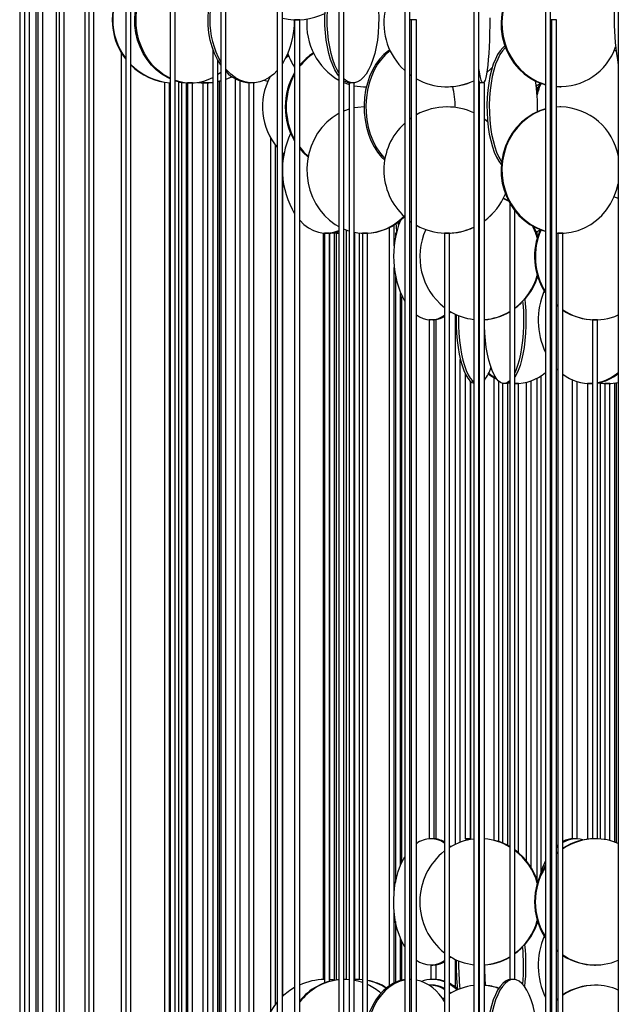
# Model space of a CAD drawing. Header units: millimetres. Extents: x 626 to 3215, y 306 to 3557.
# Tile 14 of 62: x 655 to 892, y 1738 to 2128. Entities that reach past the tile are written whole.
import ezdxf

# ---------------------------------------------------------------- set-up
doc = ezdxf.new("R2010")
doc.units = ezdxf.units.MM

msp = doc.modelspace()

# ---------------------------------------------------------------- linework, layer by layer
at = {"color": 7, "linetype": 'Continuous', "lineweight": 25}
for p, q in [((757.41, 2187), (757.41, 1636.5)), ((759.41, 1636.5), (759.41, 2187)), ((807.88, 2187), (807.88, 1636.5)), ((809.88, 1636.5), (809.88, 2187)), ((863.59, 2187), (863.59, 1636.5)), ((865.59, 1636.5), (865.59, 2187)), ((714.92, 2175.37), (714.92, 1636.5)), ((716.92, 1636.5), (716.92, 2172.02)), ((662.48, 2163.89), (662.48, 1636.5)), ((682.7, 2167.57), (682.7, 1636.5)), ((684.7, 1636.5), (684.7, 2166.1)), ((655.36, 2162.17), (655.36, 1636.5)), ((657.24, 2162), (657.24, 1635.67)), ((659.24, 1636.13), (659.24, 2162)), ((661.71, 2162.25), (661.71, 1636.5)), ((664.48, 1636.5), (664.48, 2163.16)), ((669.86, 2162), (669.86, 1635.64)), ((671.01, 2162), (671.01, 1631.95)), ((673.01, 1633.4), (673.01, 2162)), ((681.19, 2163.75), (681.19, 1636.5)), ((697.41, 2162), (697.41, 1612.34)), ((699.41, 1622.92), (699.41, 2162)), ((735.02, 2162), (735.02, 1611.5)), ((737.02, 1611.5), (737.02, 2162)), ((781.81, 2162), (781.81, 1611.5)), ((783.81, 1611.5), (783.81, 2162)), ((835.26, 2162), (835.26, 1611.5)), ((837.26, 1611.5), (837.26, 2162)), ((892.49, 2162), (892.49, 1611.5)), ((764.27, 2127.5), (764.27, 1692)), ((766.27, 2127.5), (764.27, 2127.5)), ((766.27, 1692), (766.27, 2127.5)), ((810.5, 2127.5), (810.5, 1692)), ((812.5, 2127.5), (810.5, 2127.5)), ((812.5, 1692), (812.5, 2127.5)), ((866.72, 2127.5), (865.68, 2127.53)), ((866.02, 2127.5), (866.02, 1692)), ((868.02, 2127.5), (866.02, 2127.5)), ((868.02, 1692), (868.02, 2127.5)), ((695.56, 2114.57), (695.56, 1654.92)), ((731.85, 2115.99), (731.85, 1692)), ((761.89, 2113.26), (760.87, 2112.49)), ((890.87, 2115.45), (891.6, 2115.18)), ((733.85, 1692), (733.85, 2111.5)), ((809.88, 2105.81), (810.5, 2105.37)), ((712.76, 2102.79), (712.76, 1691.41)), ((714.76, 1691.83), (714.76, 2102.56)), ((718.41, 1692), (718.41, 2102.97)), ((719.84, 2102.7), (718.41, 2102.56)), ((719.47, 2102.66), (719.47, 1692)), ((721.47, 1692), (721.47, 2102.53)), ((721.87, 2102.5), (721.87, 1689.26)), ((723.87, 2102.5), (721.87, 2102.5)), ((723.87, 1690.21), (723.87, 2102.5)), ((727.91, 2102.5), (727.91, 1691.49)), ((729.91, 2102.5), (727.91, 2102.5)), ((729.91, 1691.82), (729.91, 2102.5)), ((735.02, 2103.28), (733.85, 2103.01)), ((735.02, 2103.25), (733.85, 2102.98)), ((734.57, 1691.94), (734.57, 2103.14)), ((740.72, 2104.16), (740.72, 1692)), ((742.72, 1692), (742.72, 2103.22)), ((746.1, 2102.5), (746.1, 1683.04)), ((748.1, 2102.5), (746.1, 2102.5)), ((748.1, 1685.17), (748.1, 2102.5)), ((753.63, 2103.04), (752.09, 2103.47)), ((785.91, 2102.5), (785.91, 1667)), ((787.91, 2102.5), (785.91, 2102.5)), ((787.91, 1671.24), (787.91, 2102.5)), ((837.42, 2102.5), (837.42, 1667)), ((839.42, 2102.5), (837.42, 2102.5)), ((839.42, 1667), (839.42, 2102.5)), ((861.51, 2102.3), (861.43, 2102.02)), ((791.96, 2101), (792.36, 2101)), ((792.36, 2101), (792.72, 2101)), ((824.62, 2101), (824.64, 2101)), ((860.14, 2099.94), (860.39, 2099.15)), ((865.59, 2101.32), (866.02, 2101.26)), ((868.02, 2101.04), (869.36, 2101)), ((869.36, 2101), (869.72, 2101)), ((824.64, 2093), (824.62, 2093)), ((866.02, 2092.74), (865.59, 2092.67)), ((866.02, 2092.68), (865.59, 2092.6)), ((869.72, 2093), (868.02, 2092.93)), ((869.36, 2093), (868.02, 2092.95)), ((869.72, 2093), (869.36, 2093)), ((810.5, 2088.63), (809.88, 2088.18)), ((837.42, 2089.48), (837.26, 2089.58)), ((837.42, 2089.47), (837.26, 2089.56)), ((840.76, 2087.1), (839.42, 2088.16)), ((840.73, 2087.11), (839.42, 2088.14)), ((754.72, 2080.77), (754.72, 1734.72)), ((756.72, 1737.75), (756.72, 2077.74)), ((759.41, 2074.77), (760.02, 2074.21)), ((759.58, 2070.72), (759.58, 2074.61)), ((759.58, 1740.88), (759.58, 2065.28)), ((849.49, 2054.9), (849.49, 1747.5)), ((851.49, 1747.5), (851.49, 2051.93)), ((809.88, 2047.81), (810.5, 2047.37)), ((775.52, 2043.06), (775.52, 1747.5)), ((776.08, 2043), (776.08, 1746.11)), ((776.35, 2043), (776.08, 2043)), ((778.08, 2043), (776.35, 2043)), ((777.52, 2043), (777.52, 2043)), ((778.08, 1746.76), (778.08, 2043)), ((778.09, 2043.01), (778.09, 1747.45)), ((780.09, 1747.24), (780.09, 2043.19)), ((780.67, 2043), (780.67, 1747.29)), ((780.74, 2043), (780.67, 2043)), ((781.81, 2043), (780.74, 2043)), ((780.9, 2043), (780.9, 2043.01)), ((784.85, 1747.5), (784.85, 2044.24)), ((784.85, 2044.16), (784.91, 2044.22)), ((787.96, 2043.38), (787.96, 1747.5)), ((789.96, 1747.5), (789.96, 2043.09)), ((791.16, 2043), (791.16, 1722.5)), ((791.76, 2043), (791.16, 2043)), ((793.16, 2043), (791.76, 2043)), ((793.16, 1732.15), (793.16, 2043)), ((801.73, 2045.19), (801.73, 1744.97)), ((803.73, 2037.97), (803.73, 2046.31)), ((804.25, 2043), (804.25, 2041.53)), ((804.56, 2043), (804.25, 2043)), ((823.63, 2043), (823.63, 1722.5)), ((824.61, 2043), (823.63, 2043)), ((825.63, 2043), (824.61, 2043)), ((825.63, 1722.5), (825.63, 2043)), ((860.28, 2043.58), (860.28, 2042.43)), ((861.51, 2044.3), (861.43, 2044.02)), ((865.59, 2043.32), (866.02, 2043.26)), ((868.02, 2043.04), (869.36, 2043)), ((868.54, 2043), (868.54, 1722.5)), ((869.9, 2043), (868.54, 2043)), ((870.54, 2043), (869.9, 2043)), ((870.54, 1722.5), (870.54, 2043)), ((803.73, 1782.47), (803.73, 2029.46)), ((804.25, 2025.9), (804.25, 1786.03)), ((806.25, 1792.74), (806.25, 2019.18)), ((806.79, 1793.96), (806.79, 2017.97)), ((866.02, 2016.66), (865.59, 2017.15)), ((866.02, 2016.32), (865.59, 2016.79)), ((826.15, 2011.86), (825.63, 2011.39)), ((868.54, 2014.2), (868.02, 2014.66)), ((868.54, 2013.94), (868.02, 2014.38)), ((817.61, 2008.71), (817.61, 1803.21)), ((819.61, 2008.71), (817.61, 2008.71)), ((819.61, 1803.21), (819.61, 2008.71)), ((820.28, 1803.12), (820.28, 2008.81)), ((827.91, 2010.93), (827.91, 1801)), ((837.42, 2008.71), (837.26, 2008.71)), ((882.25, 2008.71), (882.25, 1803.21)), ((884.25, 2008.71), (882.25, 2008.71)), ((884.25, 1803.21), (884.25, 2008.71)), ((829.91, 1801.84), (829.91, 1993.04)), ((866.02, 1991.73), (865.59, 1992.33)), ((865.59, 1989.77), (866.02, 1990.24)), ((868.54, 1988.82), (868.02, 1989.35)), ((831.89, 1987.29), (831.89, 1803.21)), ((843.22, 1985.76), (843.22, 1802.6)), ((858.01, 1791.72), (858.01, 1984.55)), ((860.28, 1985.58), (860.28, 1786.93)), ((861.84, 1986.52), (861.84, 1789.95)), ((874.23, 1984.95), (874.23, 1803.21)), ((833.89, 1803.21), (833.89, 1984.43)), ((834.04, 1802.92), (834.04, 1984.29)), ((845.22, 1802.03), (845.22, 1984.33)), ((846.68, 1983.5), (846.68, 1801.49)), ((848.68, 1983.5), (846.68, 1983.5)), ((848.68, 1800.55), (848.68, 1983.5)), ((849.11, 1983.69), (849.49, 1983.64)), ((849.28, 1983.76), (849.49, 1983.72)), ((852.5, 1983.5), (851.49, 1983.5)), ((852.91, 1983.5), (852.5, 1983.5)), ((852.91, 1797.69), (852.91, 1983.5)), ((856.01, 1983.94), (856.01, 1794.54)), ((876.23, 1803.21), (876.23, 1984.21)), ((880.32, 1983.5), (880.32, 1803.04)), ((882.25, 1983.5), (880.32, 1983.5)), ((882.25, 1983.51), (881.62, 1983.5)), ((885.32, 1983.66), (885.32, 1803.13)), ((887.17, 1983.5), (887.17, 1802.9)), ((888.17, 1983.5), (887.17, 1983.5)), ((887.32, 1983.5), (887.32, 1983.51)), ((889.17, 1983.5), (888.17, 1983.5)), ((889.14, 1983.52), (889.14, 1983.5)), ((889.17, 1802.47), (889.17, 1983.5)), ((891.14, 1801.85), (891.14, 1983.67)), ((891.65, 1983.74), (891.65, 1801.66)), ((819.61, 1803.21), (817.61, 1803.21)), ((833.89, 1803.21), (831.89, 1803.21)), ((832.04, 1803.21), (832.04, 1802.5)), ((832.39, 1803.21), (832.39, 1802.58)), ((833.39, 1803.21), (833.39, 1802.8)), ((837.42, 1803.21), (837.26, 1803.21)), ((837.26, 1803.21), (837.44, 1803.21)), ((876.03, 1803.21), (874.23, 1803.21)), ((876.23, 1803.21), (876.03, 1803.21)), ((884.25, 1803.21), (882.25, 1803.21)), ((882.32, 1803.2), (882.32, 1803.21)), ((866.02, 1798.23), (865.59, 1797.67)), ((868.54, 1800.11), (868.02, 1799.6)), ((868.02, 1797.54), (868.54, 1797.98)), ((868.02, 1797.27), (868.54, 1797.73)), ((866.02, 1797.12), (865.59, 1796.48)), ((865.59, 1795.14), (866.02, 1795.61)), ((803.73, 1746.14), (803.73, 1773.96)), ((804.25, 1770.4), (804.25, 1746.38)), ((806.25, 1747.08), (806.25, 1763.68)), ((806.79, 1747.21), (806.79, 1762.47)), ((866.02, 1761.16), (865.59, 1761.65)), ((866.02, 1760.82), (865.59, 1761.29)), ((868.54, 1758.7), (868.02, 1759.16)), ((868.54, 1758.44), (868.02, 1758.88)), ((826.15, 1756.36), (825.63, 1755.89)), ((827.91, 1755.43), (827.91, 1744.58)), ((818.21, 1753.21), (819.01, 1753.21)), ((818.28, 1753.21), (818.28, 1747.5)), ((820.28, 1747.5), (820.28, 1753.31)), ((883.09, 1753.21), (883.4, 1753.21)), ((776.08, 1747.5), (775.52, 1747.5)), ((784.23, 1747.5), (783.81, 1747.5)), ((784.04, 1747.5), (783.81, 1747.5)), ((785.91, 1747.41), (784.04, 1747.5)), ((784.85, 1747.5), (784.23, 1747.5)), ((788.77, 1747.5), (787.91, 1747.48)), ((788.58, 1747.5), (787.96, 1747.5)), ((789.96, 1747.5), (788.58, 1747.5)), ((791.16, 1747.36), (788.77, 1747.5)), ((791.16, 1747.4), (789.16, 1747.5)), ((810.5, 1747.5), (809.88, 1747.5)), ((810.17, 1747.5), (809.88, 1747.49)), ((810.5, 1747.49), (810.17, 1747.5)), ((818.57, 1747.5), (818.28, 1747.5)), ((820.28, 1747.5), (818.57, 1747.5)), ((851.49, 1747.5), (849.49, 1747.5)), ((819.01, 1745.21), (818.21, 1745.21)), ((883.4, 1745.21), (883.09, 1745.21)), ((822.93, 1739.81), (823.63, 1740.37)), ((868.02, 1739.54), (868.54, 1739.98)), ((868.02, 1739.27), (868.54, 1739.73))]:
    msp.add_line(p, q, dxfattribs=at)
at = {"color": 7, "linetype": 'Continuous', "lineweight": 25, "flags": 128}
for points in [[(781.81, 2105.24), (781.27, 2105.97), (780.26, 2107.63), (779.35, 2109.56), (778.53, 2111.74), (777.83, 2114.15), (777.24, 2116.74), (776.79, 2119.49), (776.47, 2122.35), (776.29, 2125.28), (776.26, 2128.24), (776.36, 2131.19), (776.61, 2134.09), (777, 2136.89), (777.52, 2139.57), (778.16, 2142.07), (778.93, 2144.37), (779.79, 2146.43), (780.76, 2148.23), (781.8, 2149.74), (781.81, 2149.75)], [(781.81, 2106.53), (781.18, 2107.63), (780.26, 2109.56), (779.44, 2111.74), (778.74, 2114.15), (778.16, 2116.74), (777.7, 2119.49), (777.38, 2122.35), (777.2, 2125.28), (777.17, 2128.24), (777.28, 2131.19), (777.52, 2134.09), (777.91, 2136.89), (778.43, 2139.57), (779.08, 2142.07), (779.84, 2144.37), (780.71, 2146.43), (781.67, 2148.23), (781.81, 2148.46)], [(714.92, 2104.13), (713.88, 2104.62), (711.6, 2105.97), (709.47, 2107.63), (707.52, 2109.56), (705.79, 2111.74), (704.29, 2114.15), (703.06, 2116.74), (702.09, 2119.49), (701.41, 2122.35), (701.03, 2125.28), (700.96, 2128.24), (701.19, 2131.19), (701.72, 2134.09), (702.54, 2136.89), (703.64, 2139.57), (705.01, 2142.07), (706.63, 2144.37), (708.47, 2146.43), (709.43, 2147.33)], [(714.92, 2104.35), (714.38, 2104.62), (712.1, 2105.97), (709.97, 2107.63), (708.02, 2109.56), (706.29, 2111.74), (704.79, 2114.15), (703.55, 2116.74), (702.59, 2119.49), (701.91, 2122.35), (701.53, 2125.28), (701.46, 2128.24), (701.68, 2131.19), (702.21, 2134.09), (703.04, 2136.89), (704.14, 2139.57), (705.51, 2142.07), (707.13, 2144.37), (708.97, 2146.43), (709.51, 2146.95)], [(735.02, 2109.61), (733.71, 2111.74), (732.55, 2114.15), (731.6, 2116.74), (730.85, 2119.49), (730.33, 2122.35), (730.03, 2125.28), (729.97, 2128.24), (730.15, 2131.19), (730.56, 2134.09), (731.2, 2136.89), (732.05, 2139.57), (733.11, 2142.07), (734.36, 2144.37), (735.02, 2145.38)], [(849.57, 2139.24), (848.93, 2138.07), (847.74, 2135.39), (846.86, 2132.59), (846.29, 2129.69), (846.04, 2126.74), (846.13, 2123.78), (846.53, 2120.85), (847.26, 2117.99), (848.3, 2115.24), (849.63, 2112.65), (851.25, 2110.24), (853.11, 2108.06), (855.21, 2106.13), (857.5, 2104.47), (859.96, 2103.12), (862.55, 2102.09), (863.59, 2101.77)], [(849.74, 2138.91), (849.29, 2138.07), (848.1, 2135.39), (847.22, 2132.59), (846.65, 2129.69), (846.4, 2126.74), (846.48, 2123.78), (846.89, 2120.85), (847.62, 2117.99), (848.66, 2115.24), (849.99, 2112.65), (851.61, 2110.24), (853.47, 2108.06), (855.57, 2106.13), (857.86, 2104.47), (860.32, 2103.12), (862.91, 2102.09), (863.59, 2101.87)], [(797.39, 2132.26), (797.46, 2131.19), (797.57, 2128.24), (797.54, 2125.28), (797.36, 2122.35), (797.04, 2119.49), (796.58, 2116.74), (796, 2114.15), (795.3, 2111.74), (794.48, 2109.56), (793.56, 2107.63), (792.56, 2105.97), (791.48, 2104.62), (790.35, 2103.59), (789.18, 2102.89), (787.97, 2102.54), (786.77, 2102.54), (785.56, 2102.89), (784.39, 2103.59), (783.81, 2104.07)], [(811.35, 2127.5), (809.94, 2127.54), (809.88, 2127.54)], [(841.57, 2128.24), (841.56, 2125.28), (841.52, 2122.35), (841.43, 2119.49), (841.31, 2116.74), (841.16, 2114.15), (840.98, 2111.74), (840.77, 2109.56), (840.53, 2107.63), (840.27, 2105.97), (839.99, 2104.62), (839.69, 2103.59), (839.39, 2102.89), (839.08, 2102.54), (838.76, 2102.54), (838.45, 2102.89), (838.14, 2103.59), (837.85, 2104.62), (837.57, 2105.97), (837.31, 2107.63), (837.26, 2107.97)], [(847.55, 2117.14), (846.7, 2116.43), (845.66, 2115.24), (844.68, 2113.73), (843.78, 2111.93), (842.97, 2109.87), (842.26, 2107.57), (841.65, 2105.07), (841.16, 2102.39), (840.8, 2099.59), (840.57, 2096.69), (840.47, 2093.74), (840.5, 2090.78), (840.67, 2087.85), (840.97, 2084.99), (841.39, 2082.24), (841.94, 2079.65), (842.6, 2077.24), (843.36, 2075.06), (844.22, 2073.13), (845.16, 2071.47), (846.12, 2070.18)], [(801.9, 2115.59), (801.39, 2115.24), (799.59, 2113.73), (797.93, 2111.93), (796.42, 2109.87), (795.1, 2107.57), (793.99, 2105.07), (793.09, 2102.39), (792.41, 2099.59), (791.98, 2096.69), (791.8, 2093.74), (791.86, 2090.78), (792.17, 2087.85), (792.72, 2084.99), (793.51, 2082.24), (794.52, 2079.65), (795.74, 2077.24), (797.15, 2075.06), (798.74, 2073.13), (799.94, 2071.94)], [(802.07, 2115.21), (800.3, 2113.73), (798.63, 2111.93), (797.13, 2109.87), (795.81, 2107.57), (794.69, 2105.07), (793.79, 2102.39), (793.12, 2099.59), (792.69, 2096.69), (792.5, 2093.74), (792.57, 2090.78), (792.88, 2087.85), (793.43, 2084.99), (794.21, 2082.24), (795.23, 2079.65), (796.45, 2077.24), (797.86, 2075.06), (799.45, 2073.13), (800.04, 2072.52)], [(847.76, 2116.56), (847.62, 2116.43), (846.58, 2115.24), (845.61, 2113.73), (844.71, 2111.93), (843.89, 2109.87), (843.18, 2107.57), (842.57, 2105.07), (842.09, 2102.39), (841.72, 2099.59), (841.49, 2096.69), (841.39, 2093.74), (841.42, 2090.78), (841.59, 2087.85), (841.89, 2084.99), (842.32, 2082.24), (842.86, 2079.65), (843.52, 2077.24), (844.29, 2075.06), (845.15, 2073.13), (846.09, 2071.47), (846.23, 2071.25)], [(735.02, 2106.6), (734.14, 2105.97), (733.85, 2105.77)], [(757.41, 2107.37), (755.99, 2105.97), (754.22, 2104.62), (752.36, 2103.59), (750.43, 2102.89), (748.46, 2102.54), (746.48, 2102.54), (744.5, 2102.89), (742.57, 2103.59), (740.71, 2104.62), (738.95, 2105.97), (737.3, 2107.63), (737.02, 2107.95)], [(840.37, 2106.59), (842.03, 2108.06), (842.55, 2108.58)], [(840.37, 2106.57), (842.05, 2108.06), (842.54, 2108.54)], [(731.85, 2102.67), (730.43, 2102.54), (728.96, 2102.5)], [(739.53, 2104.92), (738.88, 2104.62), (737.02, 2103.88)], [(739.57, 2104.89), (738.98, 2104.62), (737.02, 2103.85)], [(783.81, 2102.64), (785.28, 2102.09), (785.91, 2101.89)], [(859.92, 2101.39), (860.35, 2101.62), (861.51, 2102.3)], [(860.27, 2098.7), (861.06, 2101.11), (861.58, 2102.35)], [(859.92, 2101.39), (860.03, 2101.11), (860.55, 2099.65)], [(865.59, 2101.39), (865.59, 2101.39), (866.02, 2101.31)], [(781.81, 2090.4), (781.52, 2090.24), (779.19, 2088.73), (777.04, 2086.93), (775.1, 2084.87), (773.39, 2082.57), (771.95, 2080.07), (770.78, 2077.39), (769.92, 2074.59), (769.36, 2071.69), (769.12, 2068.74), (769.2, 2065.78), (769.6, 2062.85), (770.31, 2059.99), (771.33, 2057.24), (772.64, 2054.65), (774.21, 2052.24), (776.04, 2050.06), (778.09, 2048.13), (780.34, 2046.47), (781.81, 2045.6)], [(785.91, 2092.11), (784, 2091.43), (783.68, 2091.3)], [(791.79, 2093), (789.26, 2092.82), (787.91, 2092.6)], [(863.59, 2092.22), (861.24, 2091.43), (858.71, 2090.24), (856.33, 2088.73), (854.13, 2086.93), (852.15, 2084.87), (850.41, 2082.57), (848.93, 2080.07), (847.74, 2077.39), (846.86, 2074.59), (846.29, 2071.69), (846.04, 2068.74), (846.13, 2065.78), (846.53, 2062.85), (847.26, 2059.99), (848.3, 2057.24), (849.63, 2054.65), (851.25, 2052.24), (853.11, 2050.06), (855.21, 2048.13), (857.5, 2046.47), (859.96, 2045.12), (862.55, 2044.09), (863.59, 2043.77)], [(863.59, 2092.12), (861.6, 2091.43), (859.07, 2090.24), (856.69, 2088.73), (854.49, 2086.93), (852.51, 2084.87), (850.77, 2082.57), (849.29, 2080.07), (848.1, 2077.39), (847.22, 2074.59), (846.65, 2071.69), (846.4, 2068.74), (846.48, 2065.78), (846.89, 2062.85), (847.62, 2059.99), (848.66, 2057.24), (849.99, 2054.65), (851.61, 2052.24), (853.47, 2050.06), (855.57, 2048.13), (857.86, 2046.47), (860.32, 2045.12), (862.91, 2044.09), (863.59, 2043.87)], [(766.27, 2077.03), (767.95, 2075.06), (769.65, 2073.44)], [(766.27, 2076.54), (767.57, 2075.06), (769.6, 2073.16)], [(868.02, 2043.06), (868.34, 2043.04), (871.1, 2043.04), (873.85, 2043.39), (876.53, 2044.09), (879.13, 2045.12), (881.58, 2046.47), (883.88, 2048.13), (885.97, 2050.06), (887.84, 2052.24), (889.45, 2054.65), (890.78, 2057.24), (891.82, 2059.99), (892.49, 2062.56)], [(846.96, 2056.74), (848.55, 2055.95), (849.07, 2055.67)], [(847.01, 2056.85), (848.86, 2055.95), (848.94, 2055.91)], [(890.87, 2057.45), (891.68, 2057.15), (892.49, 2056.81)], [(766.27, 2048.11), (767.95, 2046.47), (769.77, 2045.12), (771.68, 2044.09), (773.67, 2043.39), (775.69, 2043.04), (777.73, 2043.04), (779.76, 2043.39), (781.75, 2044.09), (781.81, 2044.12)], [(805.45, 2046.11), (805.43, 2046.47), (805.39, 2047.46)], [(783.68, 2044.69), (785.28, 2044.09), (785.91, 2043.89)], [(837.26, 2046.43), (837.33, 2046.47), (837.42, 2046.53)], [(837.26, 2046.42), (837.35, 2046.47), (837.42, 2046.51)], [(858.89, 2045.66), (860.03, 2043.11), (860.55, 2041.65)], [(859.92, 2043.39), (860.35, 2043.62), (861.51, 2044.3)], [(865.59, 2043.39), (865.59, 2043.39), (866.02, 2043.31)], [(855.47, 2016.75), (855.63, 2015.09), (855.82, 2012.19), (855.9, 2009.24), (855.87, 2006.28), (855.74, 2003.35), (855.49, 2000.49), (855.15, 1997.74), (854.71, 1995.15), (854.17, 1992.74), (853.55, 1990.56), (852.86, 1988.63), (852.09, 1986.97), (851.49, 1985.93)], [(854.58, 2016.19), (854.68, 2015.09), (854.87, 2012.19), (854.95, 2009.24), (854.92, 2006.28), (854.79, 2003.35), (854.54, 2000.49), (854.2, 1997.74), (853.76, 1995.15), (853.22, 1992.74), (852.6, 1990.56), (851.91, 1988.63), (851.49, 1987.67)], [(854.19, 2015.41), (852.43, 2013.84), (851.49, 2013.13)], [(828.3, 2010.75), (828.27, 2009.24), (828.3, 2006.28), (828.43, 2003.35), (828.67, 2000.49), (829.01, 1997.74), (829.46, 1995.15), (829.99, 1992.74), (830.6, 1990.56), (831.29, 1988.63), (832.05, 1986.97), (832.86, 1985.62), (833.72, 1984.59), (834.61, 1983.89), (835.26, 1983.6)], [(829.24, 2010.35), (829.22, 2009.24), (829.25, 2006.28), (829.38, 2003.35), (829.62, 2000.49), (829.97, 1997.74), (830.41, 1995.15), (830.94, 1992.74), (831.55, 1990.56), (832.25, 1988.63), (833, 1986.97), (833.81, 1985.62), (834.67, 1984.59), (835.26, 1984.08)], [(849.49, 1984.61), (849.47, 1984.59), (848.57, 1983.89), (847.66, 1983.54), (846.74, 1983.54), (845.83, 1983.89), (844.94, 1984.59), (844.08, 1985.62), (843.26, 1986.97), (842.5, 1988.63), (841.81, 1990.56), (841.19, 1992.74), (840.65, 1995.15), (840.21, 1997.74), (839.86, 2000.49), (839.62, 2003.35), (839.48, 2006.28), (839.45, 2008.76)], [(849.49, 1983.87), (848.61, 1983.54), (848.15, 1983.5)], [(884.55, 1983.76), (886.69, 1983.54), (888.17, 1983.5)], [(878.48, 1802.74), (877.37, 1803.04), (875.63, 1803.21)], [(825.63, 1800.54), (825.72, 1800.45), (826.15, 1800.07)], [(868.54, 1800.82), (868.11, 1800.45), (868.02, 1800.37)], [(807.88, 1760.43), (806.79, 1762.46), (805.78, 1764.87), (804.94, 1767.46), (804.28, 1770.21), (803.83, 1773.06), (803.57, 1775.99), (803.52, 1778.95), (803.67, 1781.9), (804.03, 1784.8), (804.59, 1787.61), (805.34, 1790.28), (806.27, 1792.79), (807.36, 1795.09), (807.88, 1795.99)], [(865.59, 1794.78), (865.86, 1795.09), (866.02, 1795.26)], [(854.19, 1759.91), (852.43, 1758.34), (851.49, 1757.63)], [(780.23, 1747.22), (779.48, 1747.32), (778.08, 1747.45)], [(791.16, 1746.28), (789.46, 1746.8), (787.91, 1747.14)], [(807.88, 1747.4), (807.38, 1747.32), (805.31, 1746.8), (803.31, 1745.93), (801.39, 1744.74), (799.59, 1743.23), (797.93, 1741.43), (796.42, 1739.37), (795.1, 1737.07), (793.99, 1734.57), (793.09, 1731.89), (792.41, 1729.09), (791.98, 1726.19), (791.8, 1723.24), (791.86, 1720.28), (792.17, 1717.35), (792.72, 1714.49), (793.51, 1711.74), (794.52, 1709.15), (795.74, 1706.74), (797.15, 1704.56), (798.74, 1702.63), (799.94, 1701.44)], [(807.88, 1747.28), (806.02, 1746.8), (804.02, 1745.93), (802.1, 1744.74), (800.3, 1743.23), (798.63, 1741.43), (797.13, 1739.37), (795.81, 1737.07), (794.69, 1734.57), (793.79, 1731.89), (793.12, 1729.09), (792.69, 1726.19), (792.5, 1723.24), (792.57, 1720.28), (792.88, 1717.35), (793.43, 1714.49), (794.21, 1711.74), (795.23, 1709.15), (796.45, 1706.74), (797.86, 1704.56), (799.45, 1702.63), (800.04, 1702.02)], [(823.63, 1746.85), (821.72, 1747.32), (819.63, 1747.5)], [(850.03, 1747.5), (848.9, 1747.32), (847.78, 1746.8), (846.7, 1745.93), (845.66, 1744.74), (844.68, 1743.23), (843.78, 1741.43), (842.97, 1739.37), (842.26, 1737.07), (841.65, 1734.57), (841.16, 1731.89), (840.8, 1729.09), (840.57, 1726.19), (840.47, 1723.24), (840.5, 1720.28), (840.67, 1717.35), (840.97, 1714.49), (841.39, 1711.74), (841.94, 1709.15), (842.6, 1706.74), (843.36, 1704.56), (844.22, 1702.63), (845.16, 1700.97), (846.12, 1699.68)], [(850.95, 1747.5), (849.82, 1747.32), (848.71, 1746.8), (847.62, 1745.93), (846.58, 1744.74), (845.61, 1743.23), (844.71, 1741.43), (843.89, 1739.37), (843.18, 1737.07), (842.57, 1734.57), (842.09, 1731.89), (841.72, 1729.09), (841.49, 1726.19), (841.39, 1723.24), (841.42, 1720.28), (841.59, 1717.35), (841.89, 1714.49), (842.32, 1711.74), (842.86, 1709.15), (843.52, 1706.74), (844.29, 1704.56), (845.15, 1702.63), (846.09, 1700.97), (846.23, 1700.75)], [(860.49, 1720.62), (860.52, 1723.24), (860.41, 1726.19), (860.18, 1729.09), (859.82, 1731.89), (859.33, 1734.57), (858.73, 1737.07), (858.01, 1739.37), (857.2, 1741.43), (856.3, 1743.23), (855.32, 1744.74), (854.28, 1745.93), (853.2, 1746.8), (852.08, 1747.32), (850.95, 1747.5)], [(828.68, 1743.35), (826.99, 1744.74), (825.63, 1745.63)], [(825.63, 1742.54), (825.72, 1742.45), (826.15, 1742.07)]]:
    msp.add_lwpolyline(points, dxfattribs=at)
at = {"color": 7, "linetype": 'Continuous', "lineweight": 25}
for centre, radius, start, end in [((990.28, 2127.5), 99.41, 169.6171, 190.3829), ((717.44, 2127.5), 25.41, 142.0441, 217.9559), ((717.65, 2127.5), 25.42, 142.8108, 217.1892), ((764.78, 2127.5), 34.14, 150.6532, 209.3468), ((765.27, 2152.5), 25, 256.771, 295.9549), ((824.63, 2126), 25, 169.5883, 227.5978), ((732.4, 2126.81), 31.83, 328.0494, 1.2821), ((794.46, 2125.61), 25.39, 175.0421, 240.114), ((786.72, 2123.36), 26.81, 200.3752, 213.1332), ((784.71, 2094.61), 23.67, 123.2881, 141.1641), ((785.14, 2094.55), 23.75, 124.1533, 142.6268), ((869.38, 2124.29), 23.27, 266.6291, 341.2905), ((716.79, 2126.77), 24.28, 224.2804, 265.5917), ((716.58, 2126.76), 24.27, 224.9655, 266.0869), ((747.18, 2115.96), 13.47, 221.0129, 268.0652), ((787.21, 2093), 26.66, 149.3605, 210.6395), ((787.63, 2093), 26.7, 151.0448, 208.9552), ((723.13, 2121.57), 19.06, 251.0123, 297.2233), ((722.63, 2121.47), 18.97, 252.4904, 269.9651), ((728.86, 2127.22), 24.72, 262.8773, 276.9503), ((776.52, 2093), 25, 151.8549, 220.1453), ((786.54, 2107.27), 4.77, 235.1358, 269.0327), ((824.62, 2125.98), 24.99, 240.9864, 295.2133), ((824.64, 2125.98), 24.99, 270.0004, 295.1499), ((838.27, 2103.46), 1.02, 189.6008, 250.2767), ((799.33, 2093.1), 61.19, 358.1407, 9.5459), ((885.51, 2091.8), 25.87, 156.002, 166.5962), ((791.96, 2121.95), 20.95, 258.8623, 272.0849), ((793.3, 2093.03), 34.55, 359.5946, 13.4978), ((824.62, 2068.01), 24.99, 90.0006, 119.0131), ((824.62, 2068.01), 24.99, 64.7867, 89.9997), ((824.64, 2068.01), 24.99, 64.85, 89.9997), ((869.07, 2069.2), 23.81, 10.2332, 88.4225), ((824.63, 2068), 25, 132.4024, 227.5976), ((793.01, 2068.08), 33.58, 154.5426, 211.1523), ((824.61, 2067.99), 25, 306.3314, 337.8224), ((824.64, 2067.99), 25, 306.2603, 337.7441), ((791.91, 2064.62), 21.6, 259.4757, 316.4214), ((792.17, 2064.88), 21.88, 270.5072, 315.4709), ((841.87, 2033.84), 38.42, 158.2434, 207.7891), ((777.41, 2055.24), 12.25, 270.1356, 291.0613), ((781.2, 2046.33), 3.33, 247.2807, 280.5141), ((848.63, 2047.97), 44.23, 181.5679, 186.004), ((824.62, 2067.98), 24.99, 240.9864, 295.2133), ((839.64, 2033.73), 25.76, 155.4071, 231.5682), ((824.64, 2067.98), 24.99, 270.0004, 295.1499), ((835.78, 2033.87), 25.66, 16.4676, 27.9486), ((885.36, 2033.72), 26.05, 155.9267, 213.1564), ((885.68, 2033.72), 26.06, 155.9979, 212.063), ((836.47, 2033.23), 24.91, 307.0818, 343.8075), ((836.42, 2033.41), 25.31, 318.8228, 342.4382), ((890.83, 2008.51), 30.06, 157.2122, 205.008), ((837.76, 2031.68), 22.97, 238.1965, 263.7673), ((837.64, 2031.66), 22.95, 274.4592, 301.101), ((837.95, 2031.64), 22.93, 273.6758, 300.2159), ((883.4, 2031.54), 22.82, 235.7047, 293.4942), ((883.14, 2031.66), 22.95, 236.6996, 269.8815), ((818.2, 2018.13), 9.39, 232.6196, 305.3684), ((818.91, 2018.15), 9.44, 270.6468, 300.0158), ((827.71, 1994.2), 14.99, 321.4093, 343.0794), ((852.57, 2002.32), 19.02, 232.4474, 244.767), ((853.31, 2002.55), 19.3, 230.8959, 241.4724), ((852.01, 2001.12), 17.62, 268.2973, 311.0896), ((881.17, 2000.98), 17.47, 232.5236, 273.5283), ((880.58, 2001.61), 18.17, 281.6596, 310.9706), ((881.24, 2001.44), 17.99, 279.6428, 308.7365), ((888.17, 2008.5), 25, 261.6687, 279.9503), ((818.42, 1793.31), 9.91, 91.2465, 126.6982), ((818.01, 1793.39), 9.83, 55.0922, 88.8425), ((818.91, 1793.8), 9.42, 59.9486, 89.3888), ((837.75, 1780.25), 22.97, 96.2287, 121.8075), ((837.95, 1780.27), 22.95, 59.7952, 86.3131), ((837.63, 1780.25), 22.97, 58.9103, 85.5295), ((883.45, 1780.27), 22.94, 90.1083, 124.2295), ((883.14, 1780.28), 22.93, 90.1039, 123.315), ((875.75, 1793.68), 9.53, 90.7104, 123.1045), ((874.91, 1793.87), 9.34, 90.5442, 117.8751), ((883.38, 1780.42), 22.79, 66.4487, 89.9524), ((839.57, 1778.21), 25.7, 128.3367, 231.6633), ((836.76, 1778.68), 24.94, 17.4192, 53.7787), ((836.41, 1778.66), 24.98, 16.2422, 52.8685), ((891.53, 1780.66), 31.1, 153.9088, 165.3685), ((885.33, 1778.21), 26.02, 146.8208, 213.1792), ((885.65, 1778.21), 26.03, 147.9178, 212.0822), ((836.47, 1777.73), 24.91, 307.0818, 343.8075), ((836.42, 1777.91), 25.31, 318.8228, 342.4382), ((890.83, 1753.01), 30.06, 157.2122, 205.008), ((776.71, 1752.99), 78.25, 354.579, 5.6462), ((778.18, 1753), 77.73, 353.7704, 6.0957), ((818.2, 1762.63), 9.39, 232.6196, 305.3684), ((818.91, 1762.65), 9.44, 270.6468, 300.0158), ((837.76, 1776.18), 22.97, 238.1965, 263.7673), ((905.31, 1752.94), 77.05, 178.2854, 187.0977), ((906.39, 1752.94), 77.17, 178.581, 186.8125), ((837.64, 1776.16), 22.95, 274.4592, 301.101), ((837.95, 1776.14), 22.93, 273.6758, 300.2159), ((883.4, 1776.04), 22.82, 235.7047, 293.4942), ((883.14, 1776.16), 22.95, 236.6996, 269.8815), ((917.05, 1752.94), 77.59, 179.7623, 185.7696), ((776.52, 1722.5), 25, 91.0258, 114.2162), ((783.97, 1724.96), 22.56, 95.4837, 141.6607), ((784.37, 1724.9), 22.63, 96.5116, 143.1574), ((789, 1725.5), 22.02, 58.0261, 79.1139), ((788.61, 1725.47), 22.05, 57.3741, 78.0826), ((808.56, 1730.65), 17.08, 28.1313, 76.6815), ((818.97, 1734.56), 12.94, 90.1922, 109.9644), ((818.87, 1734.52), 12.98, 68.5037, 89.7847), ((776.52, 1722.5), 25, 119.3524, 133.1894), ((783.51, 1724.8), 22.8, 49.1069, 64.9738), ((818.08, 1735.55), 9.65, 54.8854, 92.9104), ((818.91, 1735.8), 9.42, 59.9486, 89.3888), ((818.32, 1731.78), 16, 49.0908, 62.8092), ((837.75, 1722.25), 22.97, 96.2287, 121.8075), ((837.99, 1722.47), 22.74, 71.5637, 86.385), ((837.68, 1722.46), 22.75, 70.893, 85.6016), ((883.14, 1722.28), 22.93, 90.1039, 123.315), ((883.45, 1722.27), 22.94, 90.1083, 124.2295), ((883.38, 1722.42), 22.79, 66.4487, 89.9524), ((776.52, 1722.5), 25, 139.8547, 220.1453)]:
    msp.add_arc(centre, radius, start, end, dxfattribs=at)

doc.saveas('drawing.dxf')
